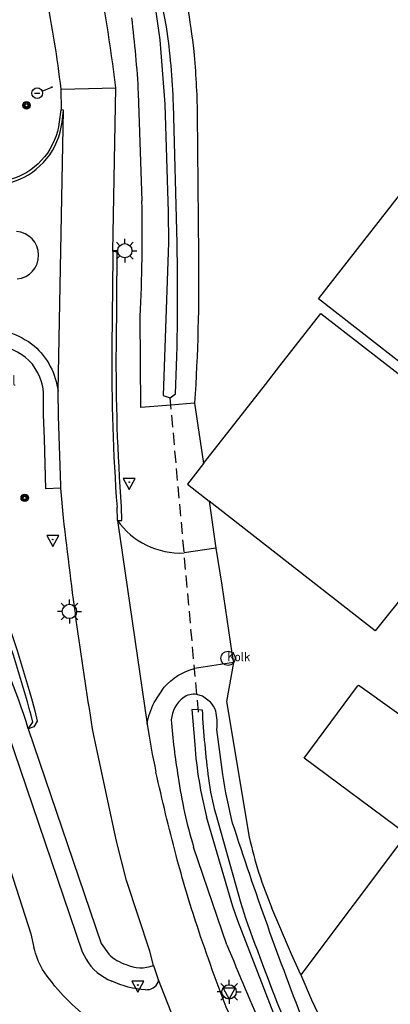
# Model space of a CAD drawing. Extents: x 165936 to 168490, y 440742 to 446306.
# Tile 68 of 78: x 166353 to 166384, y 445444 to 445527. Entities that reach past the tile are written whole.
import ezdxf

# ---------------------------------------------------------------- set-up
doc = ezdxf.new("R2010")
doc.units = 0
doc.header["$LTSCALE"] = 4
doc.linetypes.add('STIPPELFIJN', pattern=[0.375, 0.25, -0.125])
doc.layers.get('0').update_dxf_attribs({"linetype": 'CONTINUOUS'})
for name, color, linetype in [('G_OTD', 32, 'CONTINUOUS'), ('G_OWG', 6, 'CONTINUOUS'), ('G_OWT', 6, 'CONTINUOUS'), ('G_PND', 1, 'CONTINUOUS'), ('G_WGD', 7, 'CONTINUOUS'), ('G_WGI', 1, 'CONTINUOUS'), ('G_WTD', 5, 'CONTINUOUS'), ('LKWDUP', 5, 'CONTINUOUS'), ('PVGO', 102, 'CONTINUOUS')]:
    doc.layers.add(name, color=color, linetype=linetype)
for name, color, linetype, true_color in [('PBRD', 7, 'CONTINUOUS', 0xbd2877), ('PINS', 7, 'CONTINUOUS', 0xbd2877), ('PPAL', 7, 'CONTINUOUS', 0xbd2877), ('PPUT', 7, 'CONTINUOUS', 0xbd2877)]:
    doc.layers.add(name, color=color, linetype=linetype, true_color=true_color)
doc.styles.add('ISO', font='ISO')

# ---------------------------------------------------------------- blocks, each defined once
blk = doc.blocks.new('boom')
at = {"color": 0}
for radius in [0.315, 0.225, 0.135]:
    blk.add_circle((0, 0), radius, dxfattribs=at)
blk = doc.blocks.new('aanduidingsbord')
at = {"color": 0}
for p, q in [((-0.811, -0.333), (0, 0)), ((-1.446, -0.504), (-1.008, -0.504))]:
    blk.add_line(p, q, dxfattribs=at)
blk.add_circle((-1.227, -0.504), 0.45, dxfattribs=at)
blk = doc.blocks.new('verkeersbord-pl')
at = {"linetype": 'Continuous'}
blk.add_circle((0, 0), 0.03, dxfattribs=at)
blk = doc.blocks.new('zonnepaneel')
at = {"color": 0}
blk.add_circle((0, 0), 0.45, dxfattribs=at)
at = {"color": 0, "style": 'ISO'}
blk.add_attdef('ZONNEPANEEL', (0.7, 0), '', height=0.9, dxfattribs=at)
blk = doc.blocks.new('lichtmast')
at = {"color": 0}
for p, q in [((0, 0.6), (0, 1)), ((-0.6, 0), (-1, 0)), ((-0.707, 0.707), (-0.424, 0.424)), ((0.424, 0.424), (0.707, 0.707)), ((0.6, 0), (1, 0)), ((-0.424, -0.424), (-0.707, -0.707)), ((0, -0.6), (0, -1)), ((0.424, -0.424), (0.707, -0.707))]:
    blk.add_line(p, q, dxfattribs=at)
blk.add_circle((0, 0), 0.6, dxfattribs=at)
blk = doc.blocks.new('verkeersbord')
at = {"color": 0}
for p, q in [((0.502, 0.322), (-0.504, 0.322)), ((-0.504, 0.322), (-0.001, -0.6)), ((-0.001, -0.6), (0.502, 0.322))]:
    blk.add_line(p, q, dxfattribs=at)
blk = doc.blocks.new('kolk')
at = {"color": 0}
blk.add_circle((0, 0), 0.6, dxfattribs=at)
at = {"color": 0, "linetype": 'Continuous', "style": 'ISO'}
blk.add_attdef('KOLK', (-0.043, -0.262), '', height=0.8, dxfattribs=at)

msp = doc.modelspace()

# ---------------------------------------------------------------- linework, layer by layer
at = {"layer": 'G_OTD', "linetype": 'Continuous', "transparency": 33554687}
msp.add_lwpolyline([(166385.083, 445458.708), (166376.234, 445446.894)], dxfattribs=at)
at = {"layer": 'G_OWG', "linetype": 'Continuous', "transparency": 33554687}
for points in [[(166360.79, 445499.52), (166360.865, 445507.482), (166360.486, 445507.528)], [(166356.141, 445487.703), (166354.891, 445487.634), (166354.76, 445491.843), (166354.698, 445493.875), (166354.685, 445495.764)], [(166367.343, 445494.835), (166368.087, 445489.758)], [(166368.547, 445486.619), (166369.126, 445482.668)], [(166360.869, 445484.999), (166361.249, 445484.993), (166361.224, 445486.13)], [(166370.585, 445473.078), (166370.021, 445469.822), (166371.919, 445458.454)], [(166354.166, 445468.178), (166353.863, 445467.695), (166353.414, 445467.536)], [(166353.414, 445467.536), (166353.792, 445468.093)], [(166376.234, 445446.894), (166375.467, 445448.644), (166373.821, 445452.482)], [(166376.234, 445446.894), (166377.144, 445444.82)]]:
    msp.add_lwpolyline(points, dxfattribs=at)
for points in [[(166353.152, 445498.683, 0.140496), (166349.352, 445499.995)], [(166361.224, 445486.13, -0.021063), (166360.79, 445499.52)], [(166354.685, 445495.764, 0.201198), (166353.152, 445498.683)], [(166349.713, 445481.507, -0.038479), (166354.166, 445468.178)], [(166353.792, 445468.093, 0.021892), (166351.041, 445476.997)], [(166371.919, 445458.454, 0.046524), (166373.821, 445452.482)], [(166377.144, 445444.82, 0.003646), (166381.033, 445436.217)]]:
    msp.add_lwpolyline(points, format="xyb", dxfattribs=at)
at = {"layer": 'G_OWT', "linetype": 'Continuous', "transparency": 33554687}
for points in [[(166365.818, 445531.942, -0.043088), (166367.265, 445524.308)], [(166362.049, 445527.114, -0.017607), (166362.62, 445520.805)], [(166367.265, 445524.308, -0.02057), (166367.561, 445519.058)], [(166362.782, 445502.081, 0.017514), (166362.926, 445511.787)], [(166367.661, 445507.212, -0.01955), (166367.343, 445494.835)], [(166366.392, 445470.12, 0.216325), (166365.386, 445468.291)], [(166367.527, 445470.409, 0.214334), (166366.392, 445470.12)], [(166369.106, 445469.013, 0.116393), (166368.667, 445469.765)], [(166365.386, 445468.291, 0.024534), (166365.97, 445463.483)], [(166369.197, 445467.47, 0.092698), (166369.106, 445469.013)], [(166365.97, 445463.483, 0.039868), (166367.26, 445457.616)], [(166370.523, 445459.628, -0.025891), (166369.716, 445463.692)], [(166376.657, 445442.463, -0.014802), (166370.523, 445459.628)], [(166370.039, 445449.416, 0.007699), (166376.362, 445434.776)]]:
    msp.add_lwpolyline(points, format="xyb", dxfattribs=at)
for points in [[(166362.62, 445520.805), (166362.926, 445511.787)], [(166367.561, 445519.058), (166367.661, 445507.212)], [(166367.343, 445494.835), (166365.351, 445494.665), (166362.847, 445494.452), (166362.782, 445502.081)], [(166368.667, 445469.765), (166367.993, 445470.262), (166367.527, 445470.409)], [(166369.716, 445463.692), (166369.197, 445467.47)], [(166370.039, 445449.416), (166367.26, 445457.616)]]:
    msp.add_lwpolyline(points, dxfattribs=at)
at = {"layer": 'G_PND', "linetype": 'Continuous', "transparency": 33554687}
for points in [[(166415.648, 445506.683), (166399.775, 445486.362), (166377.729, 445503.581), (166393.602, 445523.903)], [(166368.087, 445489.758), (166373.268, 445496.394), (166374.487, 445497.955), (166377.909, 445502.337), (166393.86, 445489.956), (166382.468, 445475.75), (166368.547, 445486.619)], [(166368.087, 445489.758), (166366.739, 445488.031), (166368.547, 445486.619)], [(166385.083, 445458.708), (166376.516, 445465.056), (166380.993, 445471.097), (166381.066, 445471.196), (166381.201, 445471.1), (166401.135, 445456.816)]]:
    msp.add_lwpolyline(points, dxfattribs=at)
at = {"layer": 'G_WGD', "linetype": 'Continuous', "transparency": 33554687}
for points in [[(166360.736, 445521.267, 0.021916), (166359.01, 445531.938)], [(166356.159, 445521.15, 0.019303), (166354.909, 445529.015)], [(166354.949, 445515.309, 0.141546), (166356.242, 445518.371)], [(166349.138, 445513.242, 0.284407), (166354.949, 445515.309)], [(166352.473, 445505.234, 0.922924), (166352.415, 445509.204)], [(166349.44, 445501.221, -0.156983), (166353.912, 445499.629)], [(166353.912, 445499.629, -0.182697), (166355.901, 445495.826)], [(166360.408, 445499.524, 0.021102), (166360.843, 445486.112)], [(166358.895, 445466.956, -0.013086), (166356.364, 445485.219)], [(166360.869, 445484.999, 0.255117), (166366.463, 445482.264)], [(166353.414, 445467.536, 0.038086), (166349.664, 445476.885)], [(166364.797, 445471.025, -0.153142), (166367.334, 445472.567)], [(166363.367, 445467.901, -0.087304), (166363.958, 445469.72)], [(166363.367, 445467.901, 0.017483), (166364.105, 445463.896)], [(166365.794, 445456.918, -0.009865), (166364.105, 445463.896)], [(166367.571, 445450.942, -0.015886), (166365.794, 445456.918)], [(166370.166, 445443.76, -0.012967), (166367.571, 445450.942)], [(166354.598, 445447.358, -0.058958), (166353.882, 445449.195)], [(166360.15, 445448.639, 0.119598), (166361.615, 445447.764)], [(166358.247, 445448.225, 0.178968), (166360.42, 445446.386)], [(166361.615, 445447.764, 0.193238), (166363.897, 445447.677)], [(166358.422, 445443.283, -0.082923), (166354.598, 445447.358)], [(166363.227, 445445.659, -0.101462), (166360.42, 445446.386)], [(166363.227, 445445.659, 0.31468), (166364.294, 445446.299)]]:
    msp.add_lwpolyline(points, format="xyb", dxfattribs=at)
for points in [[(166356.159, 445521.15), (166360.736, 445521.267)], [(166356.203, 445519.401), (166356.159, 445521.15)], [(166360.486, 445507.528), (166360.736, 445521.267)], [(166355.901, 445495.826), (166356.366, 445519.389)], [(166356.366, 445519.389), (166356.203, 445519.401)], [(166356.242, 445518.371), (166356.366, 445519.389)], [(166360.486, 445507.528), (166360.48, 445507.144), (166360.408, 445499.524)], [(166356.141, 445487.703), (166356.135, 445487.923), (166355.931, 445493.731), (166355.901, 445495.826)], [(166356.364, 445485.219), (166356.141, 445487.703)], [(166360.869, 445484.999), (166360.843, 445486.112)], [(166360.869, 445484.999), (166363.367, 445467.901)], [(166344.814, 445482.601), (166348.135, 445476.151), (166349.332, 445473.529), (166351.154, 445468.75), (166357.924, 445448.839), (166358.247, 445448.225)], [(166369.126, 445482.668), (166366.463, 445482.264)], [(166369.126, 445482.668), (166369.621, 445479.561), (166370.451, 445473.866), (166370.585, 445473.078)], [(166370.585, 445473.078), (166367.334, 445472.567)], [(166363.958, 445469.72), (166364.797, 445471.025)], [(166353.414, 445467.536), (166359.525, 445449.535), (166360.15, 445448.639)], [(166363.897, 445447.677), (166363.59, 445448.886), (166361.644, 445454.817), (166360.786, 445458.106), (166358.895, 445466.956)], [(166348.635, 445465.81), (166353.612, 445450.35), (166353.882, 445449.195)], [(166363.897, 445447.677), (166364.3, 445446.503)], [(166364.3, 445446.503), (166364.294, 445446.299)], [(166364.3, 445446.503), (166367.152, 445439.156)]]:
    msp.add_lwpolyline(points, dxfattribs=at)
at = {"layer": 'G_WGI', "linetype": 'Continuous', "transparency": 33554687}
msp.add_lwpolyline([(166356.203, 445519.401), (166356.127, 445519.407), (166356.004, 445518.4)], dxfattribs=at)
for points in [[(166356.004, 445518.4, -0.141366), (166354.762, 445515.459)], [(166354.762, 445515.459, -0.284771), (166349.181, 445513.478)]]:
    msp.add_lwpolyline(points, format="xyb", dxfattribs=at)
at = {"layer": 'G_WTD', "linetype": 'Continuous', "transparency": 33554687}
for points in [[(166364.989, 445526.376), (166364.431, 445529.279), (166362.28, 445537.15), (166361.255, 445540.479)], [(166361.539, 445536.966), (166364.011, 445528.206), (166364.437, 445525.29), (166364.843, 445519.876), (166365.139, 445510.831), (166365.145, 445508.298), (166364.715, 445495.478), (166365.297, 445495.263), (166365.742, 445495.592)], [(166365.868, 445508.235), (166365.573, 445519.847)], [(166368, 445469.099), (166367.643, 445469.118), (166367.118, 445469.145), (166367.349, 445466.198)], [(166378.941, 445433.748), (166383.442, 445425.459), (166388.354, 445418.249), (166388.099, 445418.081), (166387.793, 445417.88), (166383.709, 445423.414), (166377.902, 445434.081), (166377.097, 445435.895), (166374.304, 445442.771), (166370.953, 445451.425), (166370.544, 445452.64), (166368.351, 445460.14)], [(166371.643, 445451.613), (166371.207, 445452.971), (166369.137, 445460.345)]]:
    msp.add_lwpolyline(points, dxfattribs=at)
for points in [[(166365.573, 445519.847, 0.027582), (166364.989, 445526.376)], [(166365.742, 445495.592, 0.015818), (166365.868, 445508.235)], [(166368.53, 445463.364, -0.01847), (166368, 445469.099)], [(166367.349, 445466.198, 0.045248), (166368.351, 445460.14)], [(166369.137, 445460.345, -0.034773), (166368.53, 445463.364)], [(166374.908, 445442.983, -0.010528), (166371.643, 445451.613)]]:
    msp.add_lwpolyline(points, format="xyb", dxfattribs=at)
at = {"layer": 'LKWDUP', "linetype": 'STIPPELFIJN', "lineweight": -3, "transparency": 33554687}
msp.add_lwpolyline([(166367.661, 445468.918), (166365.297, 445495.263)], dxfattribs=at)

# ---------------------------------------------------------------- block references
at = {"layer": 'PBRD', "transparency": 33554687}
for name, p in [('aanduidingsbord', (166355.386, 445521.31)), ('verkeersbord', (166361.868, 445488.195)), ('verkeersbord', (166355.456, 445483.4)), ('verkeersbord', (166362.591, 445446.052)), ('verkeersbord', (166370.231, 445445.477))]:
    msp.add_blockref(name, p, dxfattribs=at)
at = {"layer": 'PINS', "transparency": 33554687}
msp.add_blockref('zonnepaneel', (166345.468, 445496.279), dxfattribs=at).add_auto_attribs({'ZONNEPANEEL': 'Zonnepaneel'})
at = {"layer": 'PPAL', "transparency": 33554687}
for name, p in [('verkeersbord-pl', (166355.386, 445521.31)), ('lichtmast', (166361.497, 445507.599)), ('verkeersbord-pl', (166361.868, 445488.195)), ('verkeersbord-pl', (166355.456, 445483.4)), ('lichtmast', (166356.858, 445477.361)), ('verkeersbord-pl', (166362.591, 445446.052)), ('lichtmast', (166370.231, 445445.477))]:
    msp.add_blockref(name, p, dxfattribs=at)
at = {"layer": 'PPUT', "transparency": 33554687}
msp.add_blockref('kolk', (166370.14, 445473.437), dxfattribs=at).add_auto_attribs({'KOLK': 'Kolk'})
at = {"layer": 'PVGO', "transparency": 33554687}
for p in [(166353.26, 445519.79), (166353.117, 445486.884)]:
    msp.add_blockref('boom', p, dxfattribs=at)

doc.saveas('drawing.dxf')
